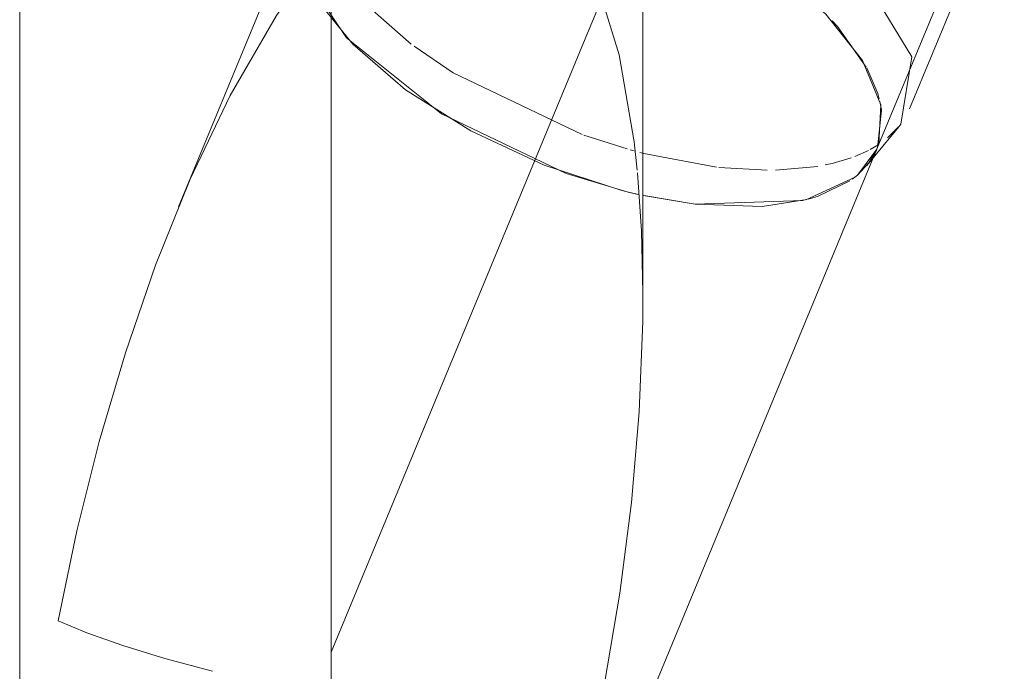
# Model space of a CAD drawing. Header units: millimetres. Extents: x -121 to 34184, y -147 to 33428.
# Tile 236 of 256: x 29420 to 29594, y 8782 to 8897. Entities that reach past the tile are written whole.
import ezdxf

# ---------------------------------------------------------------- set-up
doc = ezdxf.new("R2010")
doc.units = ezdxf.units.MM
doc.linetypes.add('ADSK_Осевая', pattern=[700, 500, -100, 0, -100])
doc.layers.add('P-PIPE-____-CNTR', color=3, linetype='ADSK_Осевая', lineweight=20)
doc.layers.add('P-PIPE-____-OTLN', color=3, linetype='Continuous', lineweight=20)

# ---------------------------------------------------------------- blocks, each defined once
blk = doc.blocks.new('ADSK_ППР_Тройник канализационный_Составной - Тройник канализационный-1734376-_3D_ копия 1 копия 1')
at = {"layer": 'P-PIPE-____-OTLN', "color": 22}
for p, q in [((50712.48, 8874.22), (50734.91, 8928.43)), ((50561.13, 8916.25), (50561.13, 8702.09)), ((50671.13, 8847.6), (50671.13, 8916.25)), ((50718.18, 8881.19), (50730.41, 8910.75)), ((50705.44, 8895.72), (50704.53, 8896.73)), ((50712.84, 8882.98), (50712.57, 8883.92)), ((50710.66, 8871.2), (50716.27, 8878.03)), ((50671.04, 8774.07), (50712.48, 8874.22))]:
    blk.add_line(p, q, dxfattribs=at)
at = {"layer": 'P-PIPE-____-OTLN', "color": 9}
for p, q in [((50606.17, 8905.01), (50589.17, 8863.9)), ((50710.55, 8888.58), (50705.44, 8895.72)), ((50712.57, 8883.92), (50710.64, 8888.42)), ((50713.24, 8881.03), (50712.96, 8882.51)), ((50712.52, 8874.32), (50713.24, 8880.96)), ((50716.65, 8878.51), (50716.27, 8878.03)), ((50716.25, 8878), (50714.29, 8876.05)), ((50699.85, 8865.11), (50708.56, 8869.14)), ((50668.58, 8866.49), (50670.1, 8866.13)), ((50670.1, 8866.13), (50668.58, 8866.49)), ((50668.76, 8866.44), (50670.26, 8866.09)), ((50671.15, 8865.89), (50680.34, 8864.35)), ((50680.34, 8864.35), (50671.15, 8865.89)), ((50671.31, 8865.86), (50680.34, 8864.35)), ((50680.34, 8864.35), (50699.42, 8865.01))]:
    blk.add_line(p, q, dxfattribs=at)
at = {"layer": 'P-PIPE-____-OTLN', "color": 10}
for p, q in [((50661.66, 8895.25), (50663.9, 8900.66)), ((50668.35, 8874.11), (50660.67, 8876.57)), ((50669.55, 8873.78), (50668.88, 8873.96)), ((50671.29, 8873.32), (50670.6, 8873.5)), ((50684.12, 8870.9), (50671.29, 8873.32)), ((50710.93, 8873.86), (50708.5, 8872.77)), ((50712.65, 8874.85), (50711.21, 8874.01)), ((50693.05, 8870.34), (50684.52, 8870.85)), ((50701.98, 8871.04), (50694.54, 8870.36))]:
    blk.add_line(p, q, dxfattribs=at)
at = {"layer": 'P-PIPE-____-OTLN', "color": 22}
for points in [[(50673.05, 8928.43, 0), (50692.25, 8918.86, 0), (50709.85, 8904.77, 0), (50718.56, 8890.37, 0), (50716.65, 8878.51, 0)], [(50712.48, 8874.22, 0), (50712.77, 8875.01, 0), (50713.09, 8881.91, 0), (50709.89, 8889.72, 0), (50703.41, 8897.9, 0), (50694.09, 8905.91, 0), (50682.55, 8913.19, 0), (50671.15, 8918.61, 0)], [(50671.15, 8918.61, 0), (50682.55, 8913.19, 0), (50694.09, 8905.91, 0), (50703.41, 8897.9, 0), (50709.89, 8889.72, 0), (50713.09, 8881.91, 0), (50712.77, 8875.01, 0), (50712.48, 8874.22, 0)], [(50671.13, 8848.68, 0), (50671.11, 8843.7, 0), (50670.48, 8827.7, 0), (50669.11, 8811.68, 0), (50667.06, 8795.66, 0), (50664.37, 8779.69, 0)]]:
    blk.add_polyline3d(points, dxfattribs=at)
at = {"layer": 'P-PIPE-____-OTLN', "color": 9}
for points in [[(50660.41, 8909.82, 0), (50662.42, 8905.43, 0), (50666.96, 8890.76, 0), (50669.59, 8875.36, 0), (50670.13, 8870.35, 0)], [(50567.9, 8790.74, 0), (50571.22, 8806.64, 0), (50575.18, 8822.44, 0), (50579.79, 8838.09, 0), (50585.11, 8853.56, 0), (50591.23, 8868.75, 0), (50598.27, 8883.53, 0), (50606.48, 8897.69, 0), (50611.62, 8905.07, 0)], [(50611.32, 8904.94, 0), (50618.79, 8893.76, 0), (50635.6, 8880.3, 0), (50657.57, 8869.8, 0), (50668.54, 8866.5, 0)], [(50611.36, 8904.85, 0), (50613.42, 8900.77, 0), (50619.9, 8892.59, 0), (50629.23, 8884.58, 0), (50640.76, 8877.3, 0), (50653.72, 8871.25, 0), (50667.22, 8866.83, 0), (50668.37, 8866.54, 0)], [(50668.37, 8866.54, 0), (50667.22, 8866.83, 0), (50653.72, 8871.25, 0), (50640.76, 8877.3, 0), (50629.23, 8884.58, 0), (50619.9, 8892.59, 0), (50613.42, 8900.77, 0), (50611.36, 8904.85, 0)], [(50708.05, 8868.75, 0), (50708.98, 8869.49, 0), (50712.42, 8874.07, 0)], [(50712.42, 8874.07, 0), (50708.98, 8869.49, 0), (50708.05, 8868.75, 0)], [(50708.93, 8869.44, 0), (50711.02, 8871.66, 0), (50712.34, 8873.89, 0)], [(50670.17, 8869.9, 0), (50670.86, 8859.62, 0), (50671.13, 8848.68, 0)], [(50700.28, 8865.23, 0), (50701.96, 8865.72, 0), (50707.62, 8868.45, 0)], [(50707.62, 8868.45, 0), (50701.96, 8865.72, 0), (50700.28, 8865.23, 0)], [(50680.34, 8864.35, 0), (50692.19, 8863.97, 0), (50700.03, 8865.16, 0)], [(50700.03, 8865.16, 0), (50692.19, 8863.97, 0), (50680.34, 8864.35, 0)], [(50595.16, 8781.86, 0), (50586.77, 8784.13, 0), (50579.33, 8786.4, 0), (50572.99, 8788.62, 0), (50567.9, 8790.74, 0)]]:
    blk.add_polyline3d(points, dxfattribs=at)
at = {"layer": 'P-PIPE-____-OTLN', "color": 10}
for points in [[(50630.24, 8892.6, 0), (50620.06, 8901.65, 0), (50617.33, 8904.85, 0)], [(50660.4, 8876.66, 0), (50637.66, 8887.56, 0), (50630.73, 8892.24, 0)], [(50707.87, 8872.54, 0), (50704.5, 8871.55, 0), (50703.31, 8871.28, 0)]]:
    blk.add_polyline3d(points, dxfattribs=at)

msp = doc.modelspace()

# ---------------------------------------------------------------- linework, layer by layer
at = {"layer": 'P-PIPE-____-CNTR', "color": 9}
for p, q in [((29475.3, 8750.11), (29475.3, 8904.78)), ((29475.3, 8785.21), (29520.82, 8895.25))]:
    msp.add_line(p, q, dxfattribs=at)

# ---------------------------------------------------------------- block references
at = {"layer": 'P-PIPE-____-OTLN', "color": 22}
msp.add_blockref('ADSK_ППР_Тройник канализационный_Составной - Тройник канализационный-1734376-_3D_ копия 1 копия 1', (-21140.83, 0), dxfattribs=at)

doc.saveas('drawing.dxf')
